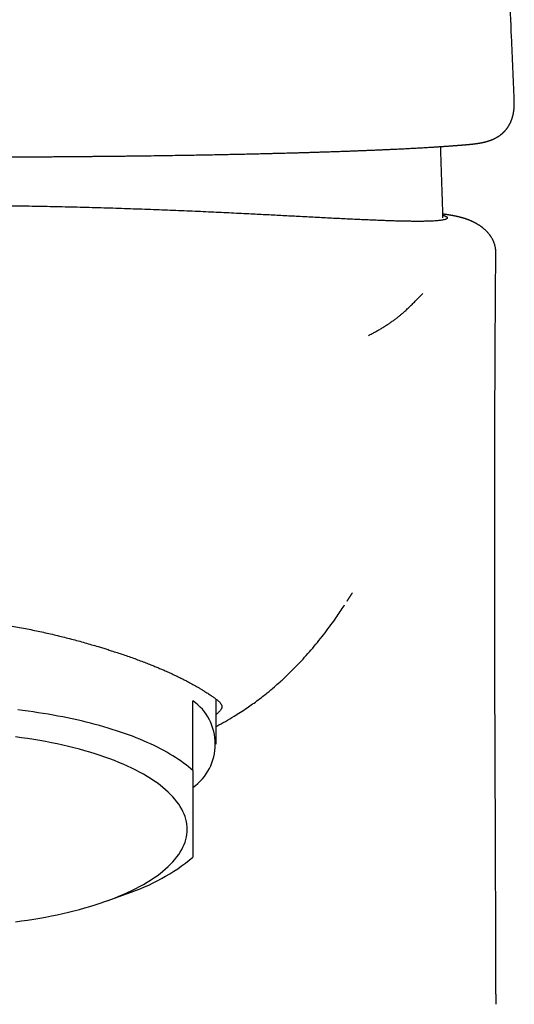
# Model space of a CAD drawing. Header units: millimetres. Extents: x 8 to 597, y 12 to 488.
# Tile 27 of 39: x 318 to 339, y 403 to 445. Entities that reach past the tile are written whole.
import ezdxf

# ---------------------------------------------------------------- set-up
doc = ezdxf.new("R2010")
doc.units = ezdxf.units.MM

msp = doc.modelspace()

# ---------------------------------------------------------------- linework, layer by layer
at = {"color": 7, "linetype": 'Continuous', "lineweight": 30}
for p, q in [((338.887, 441.821), (338.887, 441.824)), ((338.089, 435.199), (338.089, 435.199)), ((324.992, 412.819), (324.992, 415.836)), ((325.992, 413.962), (325.992, 415.911)), ((321.279, 407.192), (322.126, 407.498)), ((338.09, 403.161), (338.089, 402.718))]:
    msp.add_line(p, q, dxfattribs=at)
at = {"color": 7, "linetype": 'Continuous', "lineweight": 30, "flags": 128}
for points in [[(324.992, 412.819), (324.898, 412.901), (324.799, 412.983), (324.696, 413.065), (324.589, 413.145), (324.478, 413.225), (324.364, 413.303), (324.245, 413.381), (324.123, 413.458), (323.996, 413.534), (323.866, 413.609), (323.733, 413.683), (323.595, 413.756), (323.455, 413.828), (323.31, 413.899), (323.162, 413.969), (323.011, 414.038), (322.856, 414.105), (322.698, 414.172), (322.537, 414.237), (322.373, 414.301), (322.205, 414.363), (322.035, 414.425), (321.861, 414.485), (321.684, 414.544), (321.505, 414.601), (321.323, 414.657), (321.138, 414.712), (320.95, 414.765), (320.76, 414.817), (320.567, 414.867), (320.372, 414.916), (320.174, 414.964), (319.974, 415.009), (319.772, 415.054), (319.568, 415.097), (319.361, 415.138), (319.153, 415.178), (318.943, 415.216), (318.73, 415.253), (318.516, 415.288), (318.301, 415.321), (318.083, 415.353), (317.865, 415.383), (317.644, 415.411), (317.423, 415.438)], [(324.742, 410.28), (324.739, 410.39), (324.728, 410.5), (324.709, 410.61), (324.683, 410.72), (324.65, 410.829), (324.61, 410.938), (324.562, 411.046), (324.507, 411.154), (324.445, 411.261), (324.376, 411.368), (324.3, 411.473), (324.216, 411.578), (324.126, 411.683), (324.028, 411.786), (323.924, 411.888), (323.813, 411.989), (323.695, 412.089), (323.571, 412.187), (323.44, 412.285), (323.302, 412.381), (323.158, 412.475), (323.008, 412.568), (322.852, 412.66), (322.689, 412.749), (322.521, 412.837), (322.347, 412.924), (322.167, 413.008), (321.981, 413.091), (321.79, 413.172), (321.594, 413.251), (321.392, 413.327), (321.186, 413.402), (320.974, 413.474), (320.758, 413.545), (320.537, 413.613), (320.311, 413.679), (320.081, 413.742), (319.847, 413.803), (319.609, 413.862), (319.367, 413.918), (319.122, 413.972), (318.873, 414.023), (318.62, 414.072), (318.365, 414.118), (318.106, 414.161), (317.845, 414.202), (317.581, 414.24), (317.314, 414.275)], [(317.314, 406.286), (317.581, 406.321), (317.845, 406.359), (318.106, 406.4), (318.365, 406.443), (318.62, 406.489), (318.873, 406.538), (319.122, 406.589), (319.367, 406.643), (319.609, 406.699), (319.847, 406.758), (320.081, 406.819), (320.311, 406.882), (320.537, 406.948), (320.758, 407.016), (320.974, 407.086), (321.186, 407.159), (321.392, 407.234), (321.594, 407.31), (321.79, 407.389), (321.981, 407.47), (322.167, 407.553), (322.347, 407.637), (322.521, 407.723), (322.689, 407.812), (322.852, 407.901), (323.008, 407.993), (323.158, 408.086), (323.302, 408.18), (323.44, 408.276), (323.571, 408.374), (323.695, 408.472), (323.813, 408.572), (323.924, 408.673), (324.028, 408.775), (324.126, 408.878), (324.216, 408.982), (324.3, 409.087), (324.376, 409.193), (324.445, 409.3), (324.507, 409.407), (324.562, 409.515), (324.61, 409.623), (324.65, 409.732), (324.683, 409.841), (324.709, 409.951), (324.728, 410.061), (324.739, 410.171), (324.742, 410.28)]]:
    msp.add_lwpolyline(points, dxfattribs=at)
at = {"color": 7, "linetype": 'Continuous', "lineweight": 30}
for centre, radius, start, end in [((323.663, 413.962), 2.298, 305.3581, 54.6419), ((319.376, 415.905), 8.846, 288.1164, 309.4158)]:
    msp.add_arc(centre, radius, start, end, dxfattribs=at)
for points, knots in [([(338.887, 441.824), (338.849, 442.724), (338.754, 444.975), (338.594, 448.576), (338.406, 452.628), (338.216, 456.556), (338.085, 459.133), (338.023, 460.36)], [0, 0, 0, 0, 0.145648, 0.36423, 0.582813, 0.801399, 1, 1, 1, 1]), ([(337.081, 439.896), (337.093, 439.897), (337.114, 439.9), (337.145, 439.903), (337.172, 439.906), (337.196, 439.909), (337.218, 439.912), (337.236, 439.914), (337.252, 439.916), (337.265, 439.918), (337.282, 439.92), (337.303, 439.923), (337.33, 439.928), (337.356, 439.932), (337.38, 439.936), (337.403, 439.94), (337.426, 439.944), (337.448, 439.948), (337.469, 439.952), (337.491, 439.957), (337.513, 439.961), (337.535, 439.966), (337.555, 439.971), (337.575, 439.975), (337.593, 439.98), (337.609, 439.984), (337.621, 439.987), (337.632, 439.99), (337.643, 439.993), (337.656, 439.996), (337.67, 440), (337.685, 440.004), (337.7, 440.008), (337.713, 440.012), (337.725, 440.016), (337.736, 440.019), (337.747, 440.022), (337.76, 440.026), (337.773, 440.031), (337.787, 440.035), (337.801, 440.04), (337.814, 440.044), (337.825, 440.048), (337.836, 440.052), (337.846, 440.056), (337.857, 440.06), (337.87, 440.064), (337.883, 440.07), (337.897, 440.075), (337.911, 440.081), (337.924, 440.086), (337.935, 440.09), (337.945, 440.095), (337.955, 440.099), (337.966, 440.104), (337.978, 440.109), (337.991, 440.115), (338.005, 440.121), (338.017, 440.127), (338.028, 440.132), (338.036, 440.136), (338.042, 440.139), (338.048, 440.142), (338.055, 440.145), (338.063, 440.15), (338.074, 440.155), (338.086, 440.162), (338.099, 440.168), (338.11, 440.175), (338.121, 440.181), (338.131, 440.186), (338.143, 440.193), (338.157, 440.201), (338.175, 440.212), (338.192, 440.223), (338.208, 440.233), (338.223, 440.243), (338.237, 440.252), (338.252, 440.262), (338.267, 440.273), (338.283, 440.285), (338.297, 440.295), (338.309, 440.304), (338.32, 440.312), (338.328, 440.319), (338.336, 440.325), (338.343, 440.331), (338.351, 440.337), (338.36, 440.345), (338.369, 440.353), (338.379, 440.361), (338.386, 440.368), (338.393, 440.374), (338.399, 440.379), (338.404, 440.384), (338.41, 440.39), (338.416, 440.395), (338.422, 440.401), (338.428, 440.407), (338.435, 440.413), (338.442, 440.42), (338.45, 440.428), (338.459, 440.437), (338.468, 440.446), (338.477, 440.456), (338.486, 440.466), (338.494, 440.474), (338.501, 440.482), (338.508, 440.49), (338.516, 440.5), (338.525, 440.51), (338.535, 440.522), (338.547, 440.536), (338.558, 440.551), (338.568, 440.563), (338.575, 440.572), (338.58, 440.58), (338.587, 440.589), (338.595, 440.6), (338.604, 440.612), (338.613, 440.626), (338.622, 440.64), (338.631, 440.653), (338.638, 440.664), (338.645, 440.675), (338.651, 440.685), (338.657, 440.696), (338.664, 440.707), (338.671, 440.719), (338.679, 440.734), (338.687, 440.748), (338.694, 440.762), (338.7, 440.773), (338.706, 440.785), (338.712, 440.797), (338.719, 440.812), (338.726, 440.827), (338.733, 440.842), (338.74, 440.857), (338.746, 440.871), (338.751, 440.882), (338.754, 440.892), (338.758, 440.9), (338.761, 440.908), (338.764, 440.916), (338.768, 440.925), (338.772, 440.937), (338.777, 440.951), (338.782, 440.965), (338.787, 440.977), (338.79, 440.988), (338.793, 440.997), (338.796, 441.007), (338.8, 441.019), (338.805, 441.034), (338.809, 441.049), (338.814, 441.065), (338.818, 441.08), (338.822, 441.093), (338.825, 441.105), (338.828, 441.117), (338.831, 441.13), (338.834, 441.143), (338.837, 441.157), (338.84, 441.169), (338.842, 441.181), (338.844, 441.19), (338.846, 441.199), (338.849, 441.212), (338.852, 441.228), (338.856, 441.25), (338.86, 441.273), (338.863, 441.295), (338.866, 441.316), (338.869, 441.334), (338.871, 441.351), (338.873, 441.368), (338.875, 441.386), (338.877, 441.406), (338.879, 441.426), (338.881, 441.446), (338.882, 441.462), (338.883, 441.476), (338.884, 441.489), (338.885, 441.503), (338.886, 441.519), (338.887, 441.537), (338.888, 441.555), (338.889, 441.574), (338.889, 441.591), (338.89, 441.608), (338.89, 441.622), (338.89, 441.636), (338.89, 441.649), (338.891, 441.664), (338.891, 441.682), (338.891, 441.703), (338.89, 441.728), (338.89, 441.756), (338.889, 441.788), (338.888, 441.811), (338.888, 441.824)], [0, 0, 0, 0, 0.010424, 0.01996, 0.028609, 0.036374, 0.043253, 0.049148, 0.054191, 0.058381, 0.062002, 0.070639, 0.079358, 0.088537, 0.096051, 0.103891, 0.111493, 0.118764, 0.125739, 0.133131, 0.141225, 0.148045, 0.155295, 0.162444, 0.168738, 0.174172, 0.178745, 0.182001, 0.185831, 0.190296, 0.195396, 0.20102, 0.206288, 0.211012, 0.215191, 0.218847, 0.222691, 0.227079, 0.232011, 0.23716, 0.242415, 0.247193, 0.251487, 0.255298, 0.258906, 0.262873, 0.267385, 0.272441, 0.278026, 0.283442, 0.288052, 0.292179, 0.295823, 0.299266, 0.303233, 0.307759, 0.312845, 0.318455, 0.323646, 0.328, 0.330834, 0.333151, 0.335271, 0.337885, 0.341015, 0.345281, 0.350239, 0.355312, 0.360006, 0.364321, 0.368257, 0.371816, 0.378433, 0.385771, 0.393262, 0.399592, 0.405619, 0.411406, 0.417145, 0.423773, 0.431416, 0.43708, 0.442329, 0.446845, 0.450626, 0.453748, 0.456601, 0.460133, 0.464343, 0.468915, 0.472941, 0.476723, 0.479753, 0.482217, 0.484734, 0.487354, 0.490078, 0.492904, 0.495893, 0.498874, 0.502274, 0.506093, 0.510333, 0.514993, 0.519881, 0.524215, 0.527913, 0.53166, 0.535224, 0.539316, 0.543936, 0.548672, 0.555912, 0.562349, 0.56808, 0.571136, 0.574232, 0.577925, 0.582228, 0.587861, 0.593937, 0.599541, 0.604622, 0.60918, 0.613384, 0.617437, 0.62134, 0.625502, 0.63037, 0.635981, 0.641993, 0.647189, 0.651461, 0.655243, 0.659951, 0.665586, 0.671416, 0.676673, 0.682688, 0.687719, 0.692026, 0.695135, 0.698087, 0.700883, 0.703575, 0.706905, 0.711106, 0.71618, 0.721638, 0.726182, 0.729742, 0.7327, 0.736233, 0.740425, 0.745277, 0.751207, 0.756795, 0.761884, 0.766474, 0.770576, 0.774387, 0.77859, 0.783185, 0.788024, 0.792375, 0.796076, 0.799212, 0.802142, 0.805339, 0.811715, 0.818913, 0.826557, 0.834543, 0.841036, 0.846967, 0.852259, 0.857593, 0.863603, 0.870165, 0.877103, 0.883325, 0.888717, 0.892642, 0.896587, 0.901132, 0.906275, 0.912015, 0.917793, 0.923835, 0.929047, 0.933524, 0.938187, 0.942217, 0.946516, 0.951165, 0.956768, 0.963441, 0.971036, 0.979662, 0.989317, 1, 1, 1, 1]), ([(313.992, 439.332), (314.091, 439.332), (314.286, 439.333), (314.575, 439.333), (314.856, 439.333), (315.13, 439.333), (315.395, 439.334), (315.654, 439.334), (315.905, 439.335), (316.152, 439.336), (316.395, 439.337), (316.633, 439.337), (316.864, 439.338), (317.087, 439.339), (317.301, 439.34), (317.514, 439.341), (317.724, 439.343), (317.931, 439.344), (318.129, 439.345), (318.317, 439.346), (318.496, 439.347), (318.666, 439.348), (318.822, 439.349), (318.966, 439.351), (319.097, 439.352), (319.221, 439.352), (319.337, 439.353), (319.445, 439.354), (319.545, 439.355), (319.636, 439.356), (319.718, 439.357), (319.795, 439.357), (319.87, 439.358), (319.955, 439.359), (320.052, 439.36), (320.16, 439.361), (320.287, 439.362), (320.433, 439.363), (320.6, 439.365), (320.774, 439.366), (320.957, 439.368), (321.147, 439.37), (321.345, 439.372), (321.551, 439.374), (321.749, 439.376), (321.937, 439.378), (322.115, 439.38), (322.296, 439.382), (322.575, 439.386), (322.948, 439.39), (323.414, 439.397), (323.876, 439.404), (324.333, 439.411), (324.754, 439.418), (325.139, 439.424), (325.49, 439.431), (325.837, 439.437), (326.178, 439.444), (326.511, 439.45), (326.836, 439.457), (327.154, 439.464), (327.464, 439.471), (327.766, 439.478), (328.018, 439.484), (328.223, 439.489), (328.383, 439.493), (328.54, 439.497), (328.693, 439.501), (328.84, 439.505), (328.979, 439.509), (329.113, 439.512), (329.242, 439.516), (329.366, 439.519), (329.482, 439.522), (329.591, 439.525), (329.697, 439.528), (329.795, 439.531), (329.887, 439.534), (329.974, 439.537), (330.063, 439.539), (330.154, 439.542), (330.248, 439.545), (330.345, 439.548), (330.446, 439.551), (330.553, 439.554), (330.663, 439.558), (330.779, 439.562), (330.898, 439.566), (331.019, 439.57), (331.142, 439.574), (331.263, 439.578), (331.384, 439.582), (331.503, 439.586), (331.644, 439.591), (331.804, 439.597), (331.983, 439.604), (332.156, 439.61), (332.324, 439.617), (332.486, 439.623), (332.645, 439.63), (332.821, 439.637), (333.015, 439.645), (333.227, 439.654), (333.438, 439.664), (333.659, 439.674), (333.889, 439.685), (334.126, 439.696), (334.358, 439.708), (334.586, 439.72), (334.774, 439.73), (334.924, 439.739), (335.035, 439.745), (335.139, 439.751), (335.226, 439.757), (335.297, 439.761), (335.353, 439.764), (335.407, 439.768), (335.459, 439.771), (335.516, 439.775), (335.577, 439.779), (335.645, 439.783), (335.715, 439.788), (335.789, 439.793), (335.865, 439.798), (335.937, 439.803), (336.006, 439.808), (336.071, 439.812), (336.136, 439.817), (336.202, 439.822), (336.266, 439.827), (336.325, 439.831), (336.38, 439.835), (336.43, 439.839), (336.477, 439.843), (336.516, 439.846), (336.548, 439.849), (336.573, 439.851), (336.596, 439.853), (336.619, 439.855), (336.639, 439.856), (336.657, 439.858), (336.672, 439.859), (336.683, 439.86), (336.691, 439.861), (336.696, 439.861), (336.702, 439.862), (336.71, 439.862), (336.721, 439.863), (336.734, 439.864), (336.75, 439.866), (336.768, 439.867), (336.789, 439.869), (336.813, 439.871), (336.839, 439.874), (336.867, 439.876), (336.897, 439.879), (336.93, 439.882), (336.965, 439.885), (337.002, 439.889), (337.041, 439.892), (337.068, 439.895), (337.081, 439.896)], [0, 0, 0, 0, 0.0098758, 0.0194957, 0.0288623, 0.0379781, 0.0468453, 0.0554656, 0.0638411, 0.0719731, 0.0802329, 0.0882286, 0.0959614, 0.1034324, 0.1106427, 0.1175929, 0.1248793, 0.1318579, 0.1385292, 0.1448937, 0.1509518, 0.1567038, 0.1621498, 0.1668731, 0.1713395, 0.1755487, 0.1795009, 0.1831958, 0.1866334, 0.1896848, 0.1924999, 0.1950791, 0.1976067, 0.2002275, 0.2038004, 0.2075334, 0.2114268, 0.2168928, 0.2226476, 0.228692, 0.235027, 0.2416536, 0.2485729, 0.2557875, 0.2632985, 0.2694065, 0.2756943, 0.2821461, 0.2886311, 0.3054316, 0.322199, 0.3389462, 0.3556835, 0.3724184, 0.3855707, 0.3987298, 0.411892, 0.424914, 0.4377418, 0.4503784, 0.4628265, 0.4750885, 0.4871669, 0.4990634, 0.5056625, 0.5122076, 0.5186978, 0.5250692, 0.5311784, 0.5370187, 0.542589, 0.5481889, 0.5534845, 0.558475, 0.5631597, 0.5676945, 0.5723199, 0.5760196, 0.5797968, 0.5836899, 0.5876995, 0.5918259, 0.5961332, 0.6006718, 0.6054412, 0.6104412, 0.6156715, 0.621132, 0.6268225, 0.6323983, 0.6381344, 0.6438263, 0.6494485, 0.6550014, 0.6638688, 0.6725557, 0.6810631, 0.6893921, 0.6975436, 0.7055373, 0.713553, 0.7246841, 0.7359443, 0.7473359, 0.7588617, 0.7723573, 0.7859393, 0.7995919, 0.8133197, 0.827114, 0.8345056, 0.8415903, 0.8483661, 0.8548313, 0.8587356, 0.8625166, 0.8661741, 0.8697079, 0.8732465, 0.8777428, 0.8824943, 0.8875012, 0.8927634, 0.898281, 0.9040541, 0.9087696, 0.9136432, 0.918675, 0.9238439, 0.9288601, 0.9336321, 0.9379594, 0.9420642, 0.9459466, 0.9496064, 0.951793, 0.9538916, 0.9559022, 0.9578248, 0.9596278, 0.961132, 0.9624317, 0.9635268, 0.9639975, 0.9644171, 0.964888, 0.9655893, 0.9665243, 0.967693, 0.9690956, 0.9707321, 0.9726026, 0.9747073, 0.9770463, 0.9796198, 0.9824281, 0.9854713, 0.9887497, 0.9922637, 0.9960137, 1, 1, 1, 1]), ([(335.717, 439.397), (335.716, 439.442), (335.713, 439.531), (335.708, 439.661), (335.706, 439.747), (335.705, 439.787)], [0, 0, 0, 0, 0.3409692, 0.6887487, 1, 1, 1, 1]), ([(335.805, 436.711), (335.8, 436.891), (335.789, 437.268), (335.77, 437.868), (335.746, 438.584), (335.728, 439.102), (335.717, 439.397)], [0, 0, 0, 0, 0.2003862, 0.4210921, 0.6701636, 1, 1, 1, 1]), ([(335.802, 436.821), (335.803, 436.821), (335.81, 436.819), (335.821, 436.815), (335.836, 436.811), (335.849, 436.806), (335.86, 436.803), (335.868, 436.8), (335.875, 436.797), (335.881, 436.795), (335.885, 436.793), (335.886, 436.792), (335.887, 436.792), (335.888, 436.792), (335.889, 436.791), (335.892, 436.79), (335.896, 436.788), (335.902, 436.786), (335.909, 436.783), (335.917, 436.779), (335.925, 436.775), (335.934, 436.77), (335.943, 436.765), (335.953, 436.759), (335.96, 436.753), (335.966, 436.748), (335.971, 436.745), (335.974, 436.741), (335.977, 436.738), (335.98, 436.735), (335.984, 436.73), (335.987, 436.724), (335.99, 436.717), (335.992, 436.711), (335.992, 436.705), (335.992, 436.702), (335.992, 436.699), (335.991, 436.696), (335.99, 436.694), (335.989, 436.691), (335.987, 436.688), (335.983, 436.682), (335.975, 436.672), (335.958, 436.66), (335.931, 436.646), (335.888, 436.631), (335.823, 436.615), (335.748, 436.602), (335.662, 436.59), (335.565, 436.581), (335.454, 436.572), (335.33, 436.566), (335.192, 436.56), (335.041, 436.557), (334.878, 436.555), (334.702, 436.554), (334.514, 436.555), (334.323, 436.558), (334.133, 436.561), (333.946, 436.565), (333.751, 436.57), (333.548, 436.577), (333.338, 436.584), (333.106, 436.592), (332.853, 436.602), (332.575, 436.614), (332.284, 436.627), (331.979, 436.641), (331.66, 436.656), (331.33, 436.672), (330.991, 436.689), (330.643, 436.707), (330.285, 436.726), (329.919, 436.745), (329.562, 436.764), (329.217, 436.782), (328.885, 436.799), (328.549, 436.817), (328.207, 436.835), (327.86, 436.852), (327.488, 436.871), (327.088, 436.891), (326.66, 436.912), (326.223, 436.933), (325.776, 436.954), (325.317, 436.975), (324.848, 436.995), (324.374, 437.015), (323.893, 437.034), (323.406, 437.053), (322.912, 437.071), (322.413, 437.089), (321.91, 437.106), (321.403, 437.122), (320.891, 437.137), (320.375, 437.152), (319.859, 437.165), (319.341, 437.177), (318.822, 437.188), (318.3, 437.198), (317.773, 437.208), (317.24, 437.216), (316.703, 437.222), (316.164, 437.228), (315.623, 437.233), (315.081, 437.236), (314.537, 437.238), (314.174, 437.238), (313.992, 437.238)], [0, 0, 0, 0, 0.000583, 0.004177, 0.007406, 0.01027, 0.012769, 0.014904, 0.016863, 0.018368, 0.019417, 0.019755, 0.019991, 0.020126, 0.020429, 0.020929, 0.022294, 0.024006, 0.026063, 0.028465, 0.031266, 0.034423, 0.037938, 0.041808, 0.046035, 0.048989, 0.051212, 0.053382, 0.055499, 0.057563, 0.059574, 0.064698, 0.069441, 0.073805, 0.07779, 0.079635, 0.081479, 0.083323, 0.085166, 0.087009, 0.088851, 0.090692, 0.100809, 0.109826, 0.118828, 0.134866, 0.150857, 0.165097, 0.179303, 0.193478, 0.207626, 0.222038, 0.236431, 0.250811, 0.265184, 0.279557, 0.293938, 0.308336, 0.320523, 0.332661, 0.344757, 0.356816, 0.368845, 0.380853, 0.394988, 0.409115, 0.423246, 0.437672, 0.452306, 0.466859, 0.481345, 0.495778, 0.510171, 0.524538, 0.538891, 0.551106, 0.563264, 0.575373, 0.58744, 0.599473, 0.611478, 0.6256, 0.639705, 0.653802, 0.668041, 0.682544, 0.697026, 0.711496, 0.725963, 0.740437, 0.754928, 0.769445, 0.783915, 0.798363, 0.812799, 0.827232, 0.841671, 0.855869, 0.870093, 0.884352, 0.89857, 0.913054, 0.927522, 0.941986, 0.956456, 0.970941, 0.985452, 1, 1, 1, 1]), ([(338.092, 435.199), (338.092, 435.207), (338.092, 435.228), (338.091, 435.259), (338.09, 435.29), (338.088, 435.315), (338.086, 435.335), (338.084, 435.349), (338.083, 435.361), (338.081, 435.371), (338.078, 435.393), (338.072, 435.426), (338.064, 435.468), (338.054, 435.51), (338.042, 435.55), (338.03, 435.589), (338.018, 435.624), (338.005, 435.656), (337.992, 435.688), (337.978, 435.72), (337.961, 435.755), (337.941, 435.793), (337.919, 435.833), (337.898, 435.868), (337.881, 435.894), (337.869, 435.911), (337.858, 435.928), (337.844, 435.947), (337.823, 435.976), (337.794, 436.013), (337.763, 436.049), (337.739, 436.076), (337.722, 436.095), (337.705, 436.113), (337.687, 436.131), (337.667, 436.151), (337.644, 436.173), (337.618, 436.197), (337.591, 436.221), (337.564, 436.244), (337.54, 436.263), (337.52, 436.279), (337.504, 436.292), (337.486, 436.305), (337.468, 436.318), (337.451, 436.331), (337.434, 436.343), (337.419, 436.354), (337.406, 436.362), (337.395, 436.369), (337.385, 436.377), (337.374, 436.383), (337.362, 436.391), (337.347, 436.401), (337.329, 436.412), (337.308, 436.425), (337.285, 436.438), (337.262, 436.452), (337.239, 436.465), (337.218, 436.476), (337.197, 436.488), (337.176, 436.498), (337.156, 436.509), (337.136, 436.519), (337.117, 436.528), (337.1, 436.536), (337.085, 436.544), (337.069, 436.551), (337.051, 436.559), (337.031, 436.568), (337.014, 436.576), (337, 436.582), (336.988, 436.587), (336.976, 436.592), (336.964, 436.597), (336.952, 436.602), (336.937, 436.608), (336.922, 436.614), (336.903, 436.621), (336.883, 436.629), (336.863, 436.636), (336.844, 436.643), (336.828, 436.649), (336.808, 436.656), (336.786, 436.663), (336.76, 436.672), (336.733, 436.681), (336.706, 436.689), (336.677, 436.698), (336.648, 436.706), (336.619, 436.714), (336.591, 436.722), (336.564, 436.729), (336.539, 436.735), (336.514, 436.741), (336.491, 436.747), (336.469, 436.752), (336.45, 436.757), (336.434, 436.76), (336.422, 436.763), (336.409, 436.766), (336.396, 436.768), (336.384, 436.771), (336.373, 436.773), (336.363, 436.775), (336.354, 436.777), (336.343, 436.78), (336.331, 436.782), (336.319, 436.785), (336.306, 436.787), (336.293, 436.79), (336.281, 436.792), (336.267, 436.795), (336.252, 436.797), (336.237, 436.8), (336.22, 436.803), (336.203, 436.806), (336.188, 436.809), (336.175, 436.812), (336.164, 436.813), (336.154, 436.815), (336.144, 436.817), (336.135, 436.818), (336.125, 436.82), (336.113, 436.822), (336.101, 436.824), (336.087, 436.827), (336.073, 436.829), (336.059, 436.831), (336.039, 436.834), (336.013, 436.838), (335.982, 436.843), (335.95, 436.848), (335.919, 436.853), (335.888, 436.857), (335.859, 436.862), (335.83, 436.866), (335.81, 436.869), (335.8, 436.87), (335.8, 436.87)], [0, 0, 0, 0, 0.004052, 0.010294, 0.015546, 0.019831, 0.023118, 0.025501, 0.027343, 0.029225, 0.031156, 0.039202, 0.046803, 0.053968, 0.061828, 0.068979, 0.075435, 0.081824, 0.08758, 0.093944, 0.101121, 0.109099, 0.117864, 0.127298, 0.131587, 0.135426, 0.139118, 0.143648, 0.149086, 0.160529, 0.171476, 0.177567, 0.182922, 0.187749, 0.19316, 0.199285, 0.205428, 0.214153, 0.222371, 0.230407, 0.238902, 0.243722, 0.24879, 0.254101, 0.259655, 0.265452, 0.270903, 0.275514, 0.279222, 0.282627, 0.285984, 0.289294, 0.292556, 0.297706, 0.30354, 0.310164, 0.318099, 0.32585, 0.332979, 0.340147, 0.347517, 0.354036, 0.361154, 0.368401, 0.374903, 0.380647, 0.38564, 0.391488, 0.397957, 0.405041, 0.412004, 0.416523, 0.420864, 0.425164, 0.42962, 0.43407, 0.439497, 0.445803, 0.452105, 0.460728, 0.4688, 0.476059, 0.482587, 0.488856, 0.499597, 0.510376, 0.52157, 0.533351, 0.545835, 0.559417, 0.573292, 0.58701, 0.600451, 0.61358, 0.625919, 0.6376, 0.649166, 0.661176, 0.66756, 0.67426, 0.681277, 0.688454, 0.695019, 0.700866, 0.705997, 0.710973, 0.716851, 0.723416, 0.730587, 0.737629, 0.744363, 0.750791, 0.758556, 0.766525, 0.77499, 0.78395, 0.793401, 0.802524, 0.809016, 0.814915, 0.820219, 0.824929, 0.829629, 0.835069, 0.841253, 0.84818, 0.855705, 0.863166, 0.870481, 0.87765, 0.893996, 0.910246, 0.926122, 0.942147, 0.957513, 0.971961, 0.985624, 0.999813, 1, 1, 1, 1]), ([(338.09, 403.161), (338.09, 403.163), (338.09, 403.175), (338.09, 403.203), (338.09, 403.241), (338.09, 403.28), (338.09, 403.318), (338.09, 403.356), (338.09, 403.395), (338.09, 403.437), (338.09, 403.485), (338.09, 403.538), (338.09, 403.59), (338.09, 403.643), (338.09, 403.696), (338.09, 403.75), (338.09, 403.803), (338.09, 403.857), (338.09, 403.911), (338.09, 403.964), (338.09, 404.019), (338.09, 404.071), (338.09, 404.125), (338.09, 404.176), (338.09, 404.22), (338.09, 404.254), (338.09, 404.279), (338.09, 404.301), (338.09, 404.324), (338.09, 404.348), (338.09, 404.374), (338.09, 404.41), (338.09, 404.456), (338.09, 404.516), (338.09, 404.575), (338.09, 404.635), (338.09, 404.707), (338.09, 404.792), (338.089, 404.889), (338.089, 404.986), (338.089, 405.083), (338.089, 405.178), (338.089, 405.27), (338.089, 405.343), (338.089, 405.396), (338.089, 405.431), (338.089, 405.465), (338.089, 405.499), (338.089, 405.533), (338.088, 405.568), (338.088, 405.601), (338.088, 405.631), (338.088, 405.657), (338.088, 405.684), (338.088, 405.714), (338.088, 405.743), (338.088, 405.772), (338.088, 405.802), (338.088, 405.834), (338.088, 405.875), (338.088, 405.923), (338.088, 405.979), (338.088, 406.031), (338.088, 406.085), (338.087, 406.132), (338.087, 406.183), (338.087, 406.225), (338.087, 406.262), (338.087, 406.292), (338.087, 406.324), (338.087, 406.356), (338.087, 406.386), (338.087, 406.414), (338.087, 406.438), (338.087, 406.461), (338.087, 406.484), (338.087, 406.508), (338.087, 406.532), (338.087, 406.552), (338.086, 406.572), (338.086, 406.595), (338.086, 406.618), (338.086, 406.641), (338.086, 406.665), (338.086, 406.694), (338.086, 406.728), (338.086, 406.761), (338.086, 406.791), (338.086, 406.818), (338.086, 406.846), (338.086, 406.88), (338.086, 406.913), (338.086, 406.942), (338.086, 406.965), (338.085, 406.984), (338.085, 407.002), (338.085, 407.035), (338.085, 407.085), (338.085, 407.151), (338.085, 407.22), (338.085, 407.289), (338.085, 407.359), (338.084, 407.426), (338.084, 407.489), (338.084, 407.563), (338.084, 407.641), (338.083, 407.723), (338.083, 407.797), (338.083, 407.873), (338.083, 407.933), (338.083, 407.976), (338.083, 408.001), (338.083, 408.027), (338.083, 408.05), (338.082, 408.072), (338.082, 408.096), (338.082, 408.122), (338.082, 408.148), (338.082, 408.172), (338.082, 408.196), (338.082, 408.22), (338.082, 408.244), (338.082, 408.27), (338.082, 408.307), (338.082, 408.348), (338.081, 408.393), (338.081, 408.433), (338.081, 408.475), (338.081, 408.519), (338.081, 408.564), (338.081, 408.616), (338.081, 408.672), (338.08, 408.733), (338.08, 408.798), (338.08, 408.862), (338.08, 408.926), (338.079, 408.987), (338.079, 409.047), (338.079, 409.099), (338.079, 409.14), (338.079, 409.169), (338.079, 409.198), (338.079, 409.228), (338.079, 409.257), (338.078, 409.285), (338.078, 409.312), (338.078, 409.34), (338.078, 409.368), (338.078, 409.394), (338.078, 409.424), (338.078, 409.459), (338.078, 409.498), (338.078, 409.539), (338.077, 409.582), (338.077, 409.627), (338.077, 409.679), (338.077, 409.733), (338.077, 409.788), (338.076, 409.837), (338.076, 409.881), (338.076, 409.925), (338.076, 409.969), (338.076, 410.017), (338.076, 410.065), (338.075, 410.115), (338.075, 410.168), (338.075, 410.223), (338.075, 410.277), (338.075, 410.323), (338.074, 410.36), (338.074, 410.391), (338.074, 410.421), (338.074, 410.456), (338.074, 410.496), (338.074, 410.541), (338.074, 410.586), (338.073, 410.628), (338.073, 410.663), (338.073, 410.693), (338.073, 410.724), (338.073, 410.76), (338.073, 410.801), (338.073, 410.848), (338.072, 410.898), (338.072, 410.945), (338.072, 410.988), (338.072, 411.027), (338.072, 411.063), (338.072, 411.095), (338.071, 411.124), (338.071, 411.158), (338.071, 411.198), (338.071, 411.244), (338.071, 411.292), (338.071, 411.339), (338.07, 411.383), (338.07, 411.428), (338.07, 411.474), (338.07, 411.524), (338.07, 411.579), (338.069, 411.635), (338.069, 411.687), (338.069, 411.731), (338.069, 411.768), (338.069, 411.799), (338.069, 411.827), (338.069, 411.852), (338.068, 411.876), (338.068, 411.901), (338.068, 411.929), (338.068, 411.961), (338.068, 411.996), (338.068, 412.031), (338.068, 412.061), (338.068, 412.087), (338.067, 412.108), (338.067, 412.129), (338.067, 412.151), (338.067, 412.179), (338.067, 412.214), (338.067, 412.257), (338.067, 412.307), (338.066, 412.362), (338.066, 412.421), (338.066, 412.47), (338.066, 412.508), (338.066, 412.534), (338.066, 412.559), (338.066, 412.59), (338.065, 412.629), (338.065, 412.676), (338.065, 412.721), (338.065, 412.76), (338.065, 412.789), (338.065, 412.819), (338.064, 412.854), (338.064, 412.897), (338.064, 412.942), (338.064, 412.99), (338.064, 413.037), (338.064, 413.084), (338.063, 413.126), (338.063, 413.161), (338.063, 413.189), (338.063, 413.215), (338.063, 413.241), (338.063, 413.269), (338.063, 413.304), (338.062, 413.346), (338.062, 413.39), (338.062, 413.431), (338.062, 413.464), (338.062, 413.493), (338.062, 413.518), (338.062, 413.545), (338.062, 413.576), (338.061, 413.611), (338.061, 413.65), (338.061, 413.694), (338.061, 413.738), (338.061, 413.778), (338.061, 413.813), (338.061, 413.846), (338.06, 413.877), (338.06, 413.908), (338.06, 413.939), (338.06, 413.971), (338.06, 414.005), (338.06, 414.044), (338.06, 414.087), (338.059, 414.128), (338.059, 414.166), (338.059, 414.198), (338.059, 414.227), (338.059, 414.252), (338.059, 414.274), (338.059, 414.296), (338.059, 414.321), (338.059, 414.352), (338.058, 414.386), (338.058, 414.424), (338.058, 414.462), (338.058, 414.497), (338.058, 414.525), (338.058, 414.549), (338.058, 414.574), (338.058, 414.601), (338.058, 414.632), (338.057, 414.68), (338.057, 414.745), (338.057, 414.823), (338.057, 414.885), (338.057, 414.932), (338.056, 414.965), (338.056, 414.999), (338.056, 415.035), (338.056, 415.079), (338.056, 415.129), (338.056, 415.181), (338.055, 415.229), (338.055, 415.267), (338.055, 415.298), (338.055, 415.322), (338.055, 415.348), (338.055, 415.393), (338.055, 415.459), (338.054, 415.534), (338.054, 415.607), (338.054, 415.677), (338.054, 415.755), (338.054, 415.831), (338.053, 415.894), (338.053, 415.941), (338.053, 415.975), (338.053, 416.008), (338.053, 416.041), (338.053, 416.076), (338.053, 416.119), (338.052, 416.167), (338.052, 416.218), (338.052, 416.265), (338.052, 416.319), (338.052, 416.391), (338.052, 416.48), (338.051, 416.566), (338.051, 416.647), (338.051, 416.734), (338.051, 416.83), (338.05, 416.927), (338.05, 417.016), (338.05, 417.101), (338.05, 417.179), (338.05, 417.241), (338.049, 417.288), (338.049, 417.321), (338.049, 417.354), (338.049, 417.388), (338.049, 417.426), (338.049, 417.469), (338.049, 417.515), (338.049, 417.558), (338.049, 417.596), (338.049, 417.627), (338.049, 417.651), (338.049, 417.668), (338.048, 417.684), (338.048, 417.7), (338.048, 417.717), (338.048, 417.743), (338.048, 417.779), (338.048, 417.82), (338.048, 417.859), (338.048, 417.894), (338.048, 417.921), (338.048, 417.943), (338.048, 417.962), (338.048, 417.985), (338.048, 418.011), (338.048, 418.044), (338.048, 418.082), (338.048, 418.124), (338.047, 418.169), (338.047, 418.208), (338.047, 418.24), (338.047, 418.264), (338.047, 418.285), (338.047, 418.309), (338.047, 418.339), (338.047, 418.374), (338.047, 418.41), (338.047, 418.449), (338.047, 418.488), (338.047, 418.524), (338.047, 418.564), (338.047, 418.609), (338.046, 418.663), (338.046, 418.731), (338.046, 418.814), (338.046, 418.89), (338.046, 418.949), (338.046, 418.987), (338.046, 419.021), (338.046, 419.052), (338.046, 419.084), (338.046, 419.121), (338.046, 419.162), (338.046, 419.205), (338.045, 419.243), (338.045, 419.275), (338.045, 419.303), (338.045, 419.328), (338.045, 419.35), (338.045, 419.373), (338.045, 419.399), (338.045, 419.429), (338.045, 419.461), (338.045, 419.493), (338.045, 419.523), (338.045, 419.556), (338.045, 419.591), (338.045, 419.627), (338.045, 419.654), (338.045, 419.675), (338.045, 419.695), (338.045, 419.72), (338.045, 419.75), (338.045, 419.781), (338.045, 419.812), (338.045, 419.842), (338.045, 419.87), (338.045, 419.895), (338.045, 419.916), (338.045, 419.936), (338.045, 419.96), (338.044, 419.989), (338.044, 420.022), (338.044, 420.057), (338.044, 420.093), (338.044, 420.128), (338.044, 420.162), (338.044, 420.194), (338.044, 420.221), (338.044, 420.245), (338.044, 420.269), (338.044, 420.298), (338.044, 420.333), (338.044, 420.372), (338.044, 420.417), (338.044, 420.464), (338.044, 420.505), (338.044, 420.536), (338.044, 420.555), (338.044, 420.57), (338.044, 420.585), (338.044, 420.608), (338.044, 420.641), (338.044, 420.722), (338.044, 420.833), (338.044, 420.977), (338.043, 421.107), (338.043, 421.24), (338.043, 421.369), (338.043, 421.501), (338.043, 421.632), (338.043, 421.751), (338.043, 421.864), (338.043, 421.966), (338.043, 422.069), (338.043, 422.171), (338.043, 422.273), (338.043, 422.376), (338.043, 422.477), (338.043, 422.567), (338.043, 422.646), (338.043, 422.712), (338.043, 422.774), (338.043, 422.831), (338.043, 422.888), (338.043, 422.949), (338.043, 423.017), (338.043, 423.09), (338.043, 423.156), (338.043, 423.211), (338.043, 423.255), (338.043, 423.299), (338.043, 423.34), (338.043, 423.375), (338.043, 423.403), (338.043, 423.428), (338.043, 423.453), (338.043, 423.483), (338.043, 423.52), (338.043, 423.562), (338.043, 423.606), (338.043, 423.654), (338.043, 423.706), (338.043, 423.76), (338.043, 423.813), (338.044, 423.865), (338.044, 423.914), (338.044, 423.956), (338.044, 423.989), (338.044, 424.015), (338.044, 424.037), (338.044, 424.057), (338.044, 424.076), (338.044, 424.108), (338.044, 424.152), (338.044, 424.207), (338.044, 424.265), (338.044, 424.325), (338.044, 424.389), (338.044, 424.448), (338.044, 424.502), (338.044, 424.549), (338.044, 424.598), (338.044, 424.647), (338.044, 424.692), (338.044, 424.73), (338.044, 424.758), (338.044, 424.778), (338.044, 424.791), (338.044, 424.804), (338.044, 424.821), (338.044, 424.844), (338.044, 424.872), (338.045, 424.931), (338.045, 425.013), (338.045, 425.116), (338.045, 425.213), (338.045, 425.287), (338.045, 425.341), (338.045, 425.377), (338.045, 425.411), (338.045, 425.441), (338.045, 425.463), (338.045, 425.48), (338.045, 425.496), (338.045, 425.518), (338.045, 425.548), (338.045, 425.585), (338.046, 425.631), (338.046, 425.684), (338.046, 425.744), (338.046, 425.809), (338.046, 425.88), (338.046, 425.956), (338.046, 426.022), (338.046, 426.076), (338.046, 426.117), (338.047, 426.157), (338.047, 426.191), (338.047, 426.218), (338.047, 426.24), (338.047, 426.263), (338.047, 426.291), (338.047, 426.324), (338.047, 426.366), (338.047, 426.414), (338.047, 426.467), (338.047, 426.524), (338.047, 426.585), (338.048, 426.648), (338.048, 426.704), (338.048, 426.754), (338.048, 426.8), (338.048, 426.844), (338.048, 426.886), (338.048, 426.924), (338.048, 426.957), (338.048, 426.984), (338.048, 427.01), (338.048, 427.039), (338.049, 427.076), (338.049, 427.121), (338.049, 427.171), (338.049, 427.225), (338.049, 427.28), (338.049, 427.335), (338.049, 427.388), (338.049, 427.44), (338.05, 427.491), (338.05, 427.541), (338.05, 427.59), (338.05, 427.637), (338.05, 427.68), (338.05, 427.716), (338.05, 427.747), (338.05, 427.772), (338.05, 427.794), (338.051, 427.814), (338.051, 427.833), (338.051, 427.854), (338.051, 427.877), (338.051, 427.903), (338.051, 427.937), (338.051, 427.979), (338.051, 428.03), (338.051, 428.087), (338.052, 428.155), (338.052, 428.233), (338.052, 428.322), (338.052, 428.417), (338.053, 428.517), (338.053, 428.62), (338.053, 428.731), (338.054, 428.852), (338.054, 428.981), (338.055, 429.086), (338.055, 429.167), (338.055, 429.221), (338.055, 429.276), (338.056, 429.327), (338.056, 429.374), (338.056, 429.412), (338.056, 429.442), (338.056, 429.468), (338.056, 429.49), (338.056, 429.513), (338.056, 429.535), (338.057, 429.564), (338.057, 429.6), (338.057, 429.645), (338.057, 429.697), (338.057, 429.757), (338.058, 429.826), (338.058, 429.901), (338.058, 429.98), (338.059, 430.144), (338.06, 430.309), (338.06, 430.476), (338.061, 430.562), (338.061, 430.648), (338.062, 430.735), (338.062, 430.823), (338.063, 430.909), (338.063, 430.991), (338.063, 431.066), (338.064, 431.134), (338.064, 431.195), (338.064, 431.246), (338.065, 431.288), (338.065, 431.322), (338.065, 431.35), (338.065, 431.375), (338.065, 431.4), (338.065, 431.429), (338.065, 431.463), (338.066, 431.501), (338.066, 431.544), (338.066, 431.59), (338.066, 431.64), (338.067, 431.697), (338.067, 431.76), (338.067, 431.829), (338.068, 431.905), (338.068, 431.993), (338.069, 432.093), (338.07, 432.206), (338.07, 432.328), (338.071, 432.459), (338.072, 432.598), (338.073, 432.745), (338.074, 432.897), (338.075, 433.056), (338.076, 433.222), (338.078, 433.397), (338.079, 433.58), (338.08, 433.77), (338.082, 433.976), (338.083, 434.197), (338.085, 434.434), (338.087, 434.681), (338.09, 434.937), (338.091, 435.11), (338.092, 435.199)], [0, 0, 0, 0, 0.000216, 0.001191, 0.002578, 0.003722, 0.00491, 0.006138, 0.007286, 0.008484, 0.010134, 0.011736, 0.013424, 0.014994, 0.016743, 0.01834, 0.020078, 0.021716, 0.023389, 0.025118, 0.026702, 0.028476, 0.029974, 0.031786, 0.033266, 0.034087, 0.034918, 0.035593, 0.036236, 0.037032, 0.037877, 0.03858, 0.04042, 0.042207, 0.044181, 0.045934, 0.047866, 0.050893, 0.053917, 0.05694, 0.05996, 0.062979, 0.065821, 0.068557, 0.06977, 0.070838, 0.071771, 0.072998, 0.073999, 0.074999, 0.076228, 0.077111, 0.077786, 0.078672, 0.079661, 0.080567, 0.081387, 0.08238, 0.083337, 0.08441, 0.086191, 0.087823, 0.08969, 0.091088, 0.092784, 0.094138, 0.095872, 0.096681, 0.097602, 0.098698, 0.099659, 0.100619, 0.10148, 0.102274, 0.1029, 0.10358, 0.104443, 0.10519, 0.105781, 0.106357, 0.107076, 0.107863, 0.108556, 0.109173, 0.110162, 0.11128, 0.112363, 0.113253, 0.114036, 0.114905, 0.115904, 0.117132, 0.11799, 0.118693, 0.119216, 0.119761, 0.1204, 0.122311, 0.124446, 0.126562, 0.128759, 0.130973, 0.133095, 0.135003, 0.136859, 0.140018, 0.142267, 0.144576, 0.146913, 0.149422, 0.150141, 0.150944, 0.151808, 0.152529, 0.153134, 0.153882, 0.154753, 0.155545, 0.156288, 0.157023, 0.157766, 0.158522, 0.159302, 0.16023, 0.161938, 0.16315, 0.164409, 0.165742, 0.167027, 0.16859, 0.169942, 0.171893, 0.173842, 0.175648, 0.177898, 0.179874, 0.181601, 0.183598, 0.185479, 0.186543, 0.187383, 0.188198, 0.189228, 0.190222, 0.190966, 0.191798, 0.192732, 0.193642, 0.194341, 0.195207, 0.196427, 0.197628, 0.198863, 0.200272, 0.201623, 0.203118, 0.20507, 0.206742, 0.208246, 0.209654, 0.210884, 0.212289, 0.213839, 0.215332, 0.216827, 0.218492, 0.220287, 0.221973, 0.223527, 0.224583, 0.225465, 0.226373, 0.227463, 0.228716, 0.230109, 0.231635, 0.232985, 0.233994, 0.234906, 0.23585, 0.236883, 0.238247, 0.239729, 0.241275, 0.242852, 0.244136, 0.245365, 0.246505, 0.247475, 0.248319, 0.249281, 0.250606, 0.252072, 0.253629, 0.25507, 0.256453, 0.257794, 0.259205, 0.260775, 0.262497, 0.264337, 0.266023, 0.267341, 0.268473, 0.26945, 0.270272, 0.271117, 0.271784, 0.272545, 0.273423, 0.274421, 0.275537, 0.276693, 0.277655, 0.278406, 0.279044, 0.279696, 0.280363, 0.281075, 0.282312, 0.283676, 0.285096, 0.286962, 0.288809, 0.290611, 0.291552, 0.292355, 0.293064, 0.293895, 0.295225, 0.296705, 0.29831, 0.299453, 0.300327, 0.30109, 0.302247, 0.303612, 0.305043, 0.306523, 0.30803, 0.309506, 0.310919, 0.311909, 0.312786, 0.313593, 0.314354, 0.315163, 0.316265, 0.317627, 0.319101, 0.32036, 0.32141, 0.322265, 0.322986, 0.323834, 0.324777, 0.325859, 0.327084, 0.32845, 0.329949, 0.331201, 0.332252, 0.333237, 0.334218, 0.335197, 0.33616, 0.337126, 0.338137, 0.339361, 0.340787, 0.342102, 0.343265, 0.344276, 0.345158, 0.345939, 0.34662, 0.347235, 0.348008, 0.34898, 0.350078, 0.351245, 0.352482, 0.35365, 0.35449, 0.355154, 0.355903, 0.356774, 0.357749, 0.358743, 0.361318, 0.363795, 0.366084, 0.367118, 0.368145, 0.369197, 0.370289, 0.371547, 0.373302, 0.374943, 0.376444, 0.377743, 0.378583, 0.379266, 0.380021, 0.380979, 0.383501, 0.386223, 0.388016, 0.390316, 0.3928, 0.395253, 0.397512, 0.398619, 0.399691, 0.400714, 0.401683, 0.402746, 0.404011, 0.405694, 0.407291, 0.40877, 0.410092, 0.412314, 0.415556, 0.418399, 0.420345, 0.423193, 0.426551, 0.429303, 0.432305, 0.434857, 0.437297, 0.439602, 0.440643, 0.441656, 0.442679, 0.443728, 0.444871, 0.446273, 0.447761, 0.449104, 0.450304, 0.451361, 0.451978, 0.452536, 0.453035, 0.453475, 0.453971, 0.454635, 0.45595, 0.457283, 0.458512, 0.459622, 0.460515, 0.461059, 0.461638, 0.462342, 0.463171, 0.464121, 0.465391, 0.466724, 0.468121, 0.469532, 0.470433, 0.47111, 0.471724, 0.47243, 0.473417, 0.474501, 0.475651, 0.476869, 0.478134, 0.479276, 0.480255, 0.481836, 0.483539, 0.485339, 0.488205, 0.49126, 0.4925, 0.493715, 0.494783, 0.495698, 0.496636, 0.497794, 0.499155, 0.5005, 0.501763, 0.502698, 0.503569, 0.504338, 0.505005, 0.505698, 0.506482, 0.507456, 0.508489, 0.509472, 0.510407, 0.511294, 0.512589, 0.513707, 0.514617, 0.515126, 0.515702, 0.516485, 0.517472, 0.518488, 0.51945, 0.520356, 0.521282, 0.522068, 0.522693, 0.523258, 0.523986, 0.524886, 0.525957, 0.527089, 0.528205, 0.529306, 0.530373, 0.531406, 0.532259, 0.532904, 0.533625, 0.53453, 0.535624, 0.536879, 0.538262, 0.539774, 0.541341, 0.542102, 0.542665, 0.543086, 0.543549, 0.544066, 0.54524, 0.546639, 0.551624, 0.55561, 0.560211, 0.563744, 0.56809, 0.572244, 0.576135, 0.580392, 0.583371, 0.586667, 0.589988, 0.59298, 0.596243, 0.599572, 0.602583, 0.605783, 0.607924, 0.610023, 0.61194, 0.613711, 0.615421, 0.617288, 0.619412, 0.621763, 0.624162, 0.62554, 0.626925, 0.628315, 0.629639, 0.630746, 0.63163, 0.632307, 0.633035, 0.633981, 0.635145, 0.636512, 0.637907, 0.639284, 0.641008, 0.642702, 0.644364, 0.645997, 0.64757, 0.648953, 0.649895, 0.650708, 0.651394, 0.651952, 0.652523, 0.653258, 0.654902, 0.656641, 0.658434, 0.660287, 0.662283, 0.664447, 0.66585, 0.667315, 0.668843, 0.67043, 0.67188, 0.673066, 0.673986, 0.674524, 0.674898, 0.67525, 0.675779, 0.676487, 0.677373, 0.678437, 0.681926, 0.685139, 0.688083, 0.690978, 0.692075, 0.69318, 0.694293, 0.695278, 0.69597, 0.696369, 0.696843, 0.697527, 0.698419, 0.699607, 0.701035, 0.702702, 0.704581, 0.706644, 0.708835, 0.711202, 0.713743, 0.715002, 0.716299, 0.717611, 0.718704, 0.71952, 0.720112, 0.720809, 0.721669, 0.722691, 0.723876, 0.7256, 0.727253, 0.72881, 0.730994, 0.732954, 0.734691, 0.736211, 0.737633, 0.739001, 0.740315, 0.741575, 0.742583, 0.743424, 0.744118, 0.745005, 0.74616, 0.747583, 0.749169, 0.750901, 0.752623, 0.754331, 0.756025, 0.757616, 0.759196, 0.760762, 0.762317, 0.763828, 0.76516, 0.766299, 0.767245, 0.767998, 0.76872, 0.769309, 0.769853, 0.770489, 0.77122, 0.772046, 0.772966, 0.774385, 0.775983, 0.77776, 0.779715, 0.782274, 0.785086, 0.788071, 0.791174, 0.794397, 0.797739, 0.801622, 0.805653, 0.809833, 0.811516, 0.813221, 0.814949, 0.81663, 0.818074, 0.819271, 0.820222, 0.820947, 0.821637, 0.822333, 0.823035, 0.823765, 0.825025, 0.826423, 0.827958, 0.829918, 0.832064, 0.834396, 0.836906, 0.839476, 0.849749, 0.852414, 0.855098, 0.8578, 0.86052, 0.863258, 0.866005, 0.868597, 0.870924, 0.873042, 0.87495, 0.876648, 0.877836, 0.878895, 0.879789, 0.880482, 0.881248, 0.882142, 0.883193, 0.884402, 0.885769, 0.88717, 0.88873, 0.890493, 0.89246, 0.894629, 0.897002, 0.899577, 0.902837, 0.906372, 0.910182, 0.914267, 0.918626, 0.923259, 0.927963, 0.932919, 0.938125, 0.943582, 0.949289, 0.955246, 0.961451, 0.968563, 0.975975, 0.983686, 0.991694, 1, 1, 1, 1]), ([(332.581, 431.625), (332.635, 431.652), (332.742, 431.706), (332.894, 431.787), (333.038, 431.868), (333.176, 431.949), (333.308, 432.03), (333.433, 432.111), (333.556, 432.194), (333.677, 432.281), (333.796, 432.37), (333.909, 432.459), (334.017, 432.548), (334.136, 432.651), (334.265, 432.769), (334.404, 432.902), (334.537, 433.034), (334.667, 433.167), (334.797, 433.3), (334.885, 433.388), (334.93, 433.433)], [0, 0, 0, 0, 0.0448, 0.089599, 0.134398, 0.179198, 0.223997, 0.268797, 0.313597, 0.362877, 0.412158, 0.461439, 0.510719, 0.559999, 0.633332, 0.706666, 0.779999, 0.853333, 0.926666, 1, 1, 1, 1]), ([(331.659, 420.138), (331.66, 420.14), (331.664, 420.146), (331.671, 420.157), (331.68, 420.171), (331.691, 420.187), (331.701, 420.204), (331.712, 420.221), (331.722, 420.236), (331.731, 420.25), (331.739, 420.263), (331.747, 420.275), (331.755, 420.288), (331.763, 420.301), (331.771, 420.313), (331.779, 420.326), (331.787, 420.339), (331.797, 420.354), (331.807, 420.37), (331.817, 420.386), (331.827, 420.402), (331.835, 420.415), (331.843, 420.428), (331.849, 420.438), (331.855, 420.447), (331.86, 420.455), (331.864, 420.462), (331.869, 420.469), (331.873, 420.476), (331.878, 420.483), (331.882, 420.49), (331.886, 420.496), (331.889, 420.501), (331.89, 420.504), (331.891, 420.506), (331.891, 420.505), (331.891, 420.505)], [0, 0, 0, 0, 0.015613, 0.047028, 0.080119, 0.1171, 0.160764, 0.196656, 0.233112, 0.266024, 0.295359, 0.321135, 0.35199, 0.380847, 0.407961, 0.431726, 0.460011, 0.492829, 0.529296, 0.564488, 0.597648, 0.628174, 0.654656, 0.677025, 0.695271, 0.713037, 0.734712, 0.760375, 0.790075, 0.820876, 0.855125, 0.891146, 0.925475, 0.958039, 0.988878, 1, 1, 1, 1]), ([(328.933, 416.814), (329.136, 417.01), (329.542, 417.402), (330.109, 418.031), (330.644, 418.687), (331.106, 419.304), (331.376, 419.711), (331.49, 419.883)], [0, 0, 0, 0, 0.211514, 0.42287, 0.634069, 0.84524, 1, 1, 1, 1]), ([(331.491, 419.882), (331.493, 419.884), (331.495, 419.888), (331.5, 419.895), (331.505, 419.903), (331.511, 419.912), (331.518, 419.922), (331.524, 419.932), (331.531, 419.942), (331.537, 419.951), (331.542, 419.959), (331.545, 419.963), (331.546, 419.964)], [0, 0, 0, 0, 0.107434, 0.223736, 0.34126, 0.460029, 0.580067, 0.699559, 0.809874, 0.893781, 0.970594, 1, 1, 1, 1]), ([(313.992, 419.326), (314.102, 419.326), (314.32, 419.325), (314.647, 419.315), (314.974, 419.301), (315.3, 419.28), (315.627, 419.254), (315.954, 419.222), (316.281, 419.185), (316.607, 419.143), (316.931, 419.096), (317.256, 419.044), (317.582, 418.987), (317.905, 418.926), (318.222, 418.862), (318.532, 418.796), (318.838, 418.726), (319.141, 418.654), (319.44, 418.58), (319.735, 418.504), (320.029, 418.425), (320.321, 418.344), (320.611, 418.261), (320.865, 418.185), (321.086, 418.118), (321.275, 418.06), (321.488, 417.992), (321.724, 417.916), (321.981, 417.83), (322.233, 417.743), (322.479, 417.656), (322.718, 417.568), (322.95, 417.48), (323.159, 417.398), (323.345, 417.323), (323.51, 417.255), (323.672, 417.186), (323.824, 417.12), (323.967, 417.056), (324.102, 416.994), (324.243, 416.928), (324.389, 416.857), (324.539, 416.783), (324.683, 416.709), (324.821, 416.636), (324.953, 416.564), (325.08, 416.493), (325.2, 416.423), (325.275, 416.377), (325.313, 416.355)], [0, 0, 0, 0, 0.022634, 0.045281, 0.067933, 0.09058, 0.113215, 0.136222, 0.159242, 0.182267, 0.205288, 0.228296, 0.252086, 0.275875, 0.298848, 0.321833, 0.344823, 0.367809, 0.390781, 0.413731, 0.436682, 0.46031, 0.483944, 0.507572, 0.523661, 0.53975, 0.555839, 0.578992, 0.602145, 0.625417, 0.648694, 0.671967, 0.695157, 0.718347, 0.736296, 0.75425, 0.772203, 0.790152, 0.806474, 0.822797, 0.839119, 0.859126, 0.87914, 0.899153, 0.91916, 0.939367, 0.95958, 0.979793, 1, 1, 1, 1]), ([(326.77, 415.164), (326.959, 415.284), (327.314, 415.508), (327.789, 415.85), (328.182, 416.157), (328.496, 416.42), (328.739, 416.634), (328.875, 416.76), (328.933, 416.814)], [0, 0, 0, 0, 0.246843, 0.461675, 0.644449, 0.795118, 0.913644, 1, 1, 1, 1]), ([(325.313, 416.355), (325.334, 416.342), (325.376, 416.316), (325.436, 416.279), (325.494, 416.243), (325.559, 416.202), (325.631, 416.158), (325.706, 416.109), (325.776, 416.063), (325.834, 416.024), (325.882, 415.992), (325.933, 415.956), (325.986, 415.916), (326.039, 415.874), (326.083, 415.838), (326.121, 415.802), (326.15, 415.772), (326.173, 415.745), (326.196, 415.716), (326.216, 415.683), (326.232, 415.646), (326.241, 415.613), (326.243, 415.579), (326.24, 415.546), (326.231, 415.512), (326.215, 415.475), (326.19, 415.434), (326.158, 415.394), (326.123, 415.355), (326.085, 415.319), (326.042, 415.281), (326.011, 415.255), (325.993, 415.242), (325.992, 415.241)], [0, 0, 0, 0, 0.022331, 0.044663, 0.067017, 0.089371, 0.123064, 0.156756, 0.19052, 0.224284, 0.246654, 0.269023, 0.313798, 0.348514, 0.383231, 0.41801, 0.452788, 0.476521, 0.500254, 0.547754, 0.584999, 0.622249, 0.659495, 0.696891, 0.734292, 0.771688, 0.816407, 0.861157, 0.895564, 0.929972, 0.964438, 0.998903, 1, 1, 1, 1]), ([(325.992, 414.726), (326.002, 414.731), (326.267, 414.866), (326.523, 415.018), (326.77, 415.164)], [0, 0, 0, 0, 0.035269, 1, 1, 1, 1]), ([(324.992, 412.819), (324.992, 412.732), (324.992, 412.56), (324.992, 412.311), (324.992, 412.069), (324.992, 411.835), (324.992, 411.61), (324.992, 411.392), (324.992, 411.19), (324.992, 411.001), (324.992, 410.825), (324.992, 410.657), (324.992, 410.496), (324.992, 410.342), (324.992, 410.196), (324.992, 410.057), (324.992, 409.926), (324.992, 409.802), (324.992, 409.684), (324.992, 409.574), (324.992, 409.473), (324.992, 409.379), (324.992, 409.294), (324.992, 409.214), (324.992, 409.139), (324.992, 409.094), (324.992, 409.071)], [0, 0, 0, 0, 0.045746, 0.091275, 0.136584, 0.181678, 0.226568, 0.271271, 0.315809, 0.356514, 0.397125, 0.437668, 0.478169, 0.518655, 0.559155, 0.599694, 0.640301, 0.680999, 0.721812, 0.762761, 0.803863, 0.842769, 0.881833, 0.921059, 0.960449, 1, 1, 1, 1])]:
    msp.add_open_spline(points, degree=3, knots=knots, dxfattribs=at)

doc.saveas('drawing.dxf')
